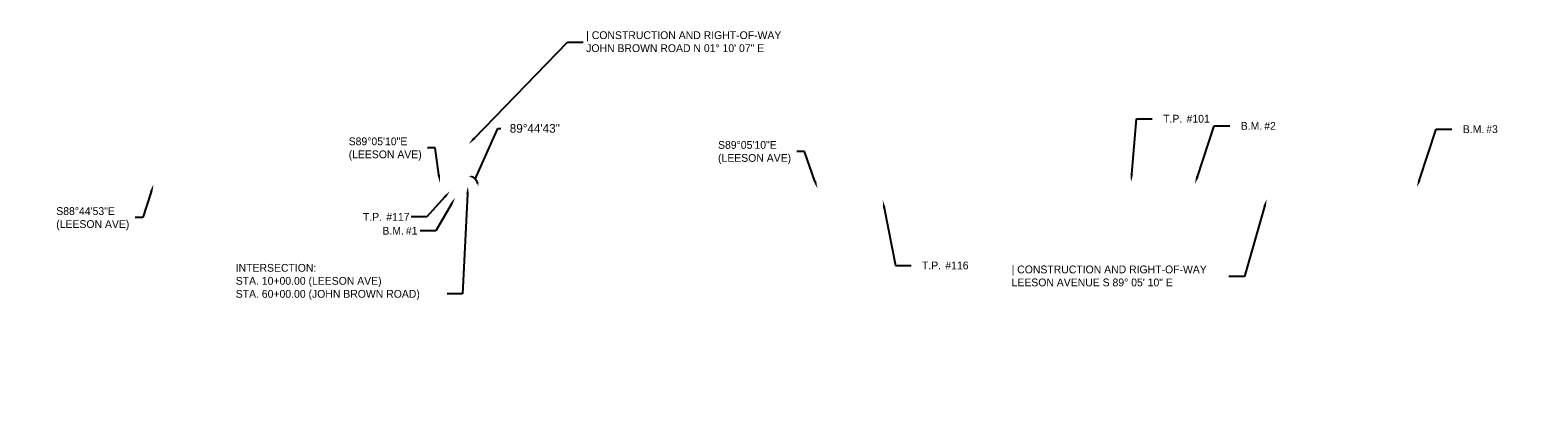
# Model space of a CAD drawing. Header units: feet. Extents: x 1382438 to 1412364, y 442341 to 444307.
# Tile 1 of 3: x 1384203 to 1386618, y 443665 to 444267. Entities that reach past the tile are written whole.
import ezdxf
from ezdxf import colors
from ezdxf.entities.mleader import LeaderData, LeaderLine
from ezdxf.math import Vec2, Vec3

# ---------------------------------------------------------------- set-up
doc = ezdxf.new("R2010")
doc.units = ezdxf.units.FT
doc.header["$MEASUREMENT"] = 0
doc.layers.add('SHEET_TXT', color=7, linetype='Continuous')
doc.styles.add('Slanted-Normal', font='font31.shx', dxfattribs={"height": 0.14})
doc.styles.get("Standard").update_dxf_attribs({"font": 'ARIAL_0.TTF'})
doc.dimstyles.get("Standard").update_dxf_attribs({"dimtxt": 0.18, "dimasz": 0.18, "dimexe": 0.18, "dimexo": 0.0625, "dimgap": 0.09, "dimtad": 0, "dimtih": 1, "dimtoh": 1, "dimdec": 4, "dimzin": 0, "dimdsep": 46, "dimtxsty": 'Standard', "dimcen": 0.09, "dimadec": 0, "dimazin": 0, "dimtfac": 1, "dimtdec": 4, "dimtofl": 0, "dimtmove": 0, "dimatfit": 3, "dimfxl": 1, "dimtolj": 1, "dimtzin": 0, "dimarcsym": 0})

# ---------------------------------------------------------------- blocks, each defined once
blk = doc.blocks.new('*D11')
at = {"layer": 'Defpoints', "color": 0, "transparency": 16777216}
for p in [(1387384.5, 444157.1), (1384903.9, 444016.6), (1387389.5, 443991), (1387381.1, 443977.1), (1387541, 443974.5)]:
    blk.add_point(p, dxfattribs=at)
at = {"layer": 'SHEET_TXT', "color": 0, "lineweight": -2, "transparency": 16777216}
for p, q in [((1387392.8, 443988.4), (1387417.7, 443920.2)), ((1387417.7, 443920.2), (1387422.7, 443920.2))]:
    blk.add_line(p, q, dxfattribs=at)
blk.add_arc((1387381.1, 443977.1), 16.2, 16.8368, 71.1861, dxfattribs=at)
at = {"layer": 'SHEET_TXT', "color": 0, "transparency": 16777216}
for points in [[(1387386.2, 443991.6), (1387386.5, 443993.3), (1387381.4, 443993.3)], [(1387397.5, 443981.9), (1387395.8, 443981.7), (1387397.3, 443976.8)]]:
    blk.add_solid(points, dxfattribs=at)
at = {"layer": 'SHEET_TXT', "color": 0, "transparency": 16777216, "insert": (1387467.9, 443920.2), "char_height": 14, "attachment_point": 5, "style": 'Slanted-Normal'}
blk.add_mtext('\\A1;89°51\'2"', dxfattribs=at)
blk = doc.blocks.new('*D19')
at = {"layer": 'Defpoints', "color": 0, "transparency": 16777216}
for p in [(1384906.5, 444146.2), (1382438.1, 444060), (1384903.9, 444016.6), (1384912.4, 444030.8), (1384984, 444015.3)]:
    blk.add_point(p, dxfattribs=at)
at = {"layer": 'SHEET_TXT', "color": 0, "lineweight": -2, "transparency": 16777216}
for p, q in [((1384915.7, 444028.1), (1384951.6, 444109.4)), ((1384951.6, 444109.4), (1384956.6, 444109.4))]:
    blk.add_line(p, q, dxfattribs=at)
blk.add_arc((1384903.9, 444016.7), 16.4, 16.4823, 71.3431, dxfattribs=at)
at = {"layer": 'SHEET_TXT', "color": 0, "transparency": 16777216}
for points in [[(1384909, 444031.5), (1384909.3, 444033.1), (1384904.2, 444033.2)], [(1384920.5, 444021.5), (1384918.8, 444021.3), (1384920.3, 444016.4)]]:
    blk.add_solid(points, dxfattribs=at)
at = {"layer": 'SHEET_TXT', "color": 0, "transparency": 16777216, "insert": (1385011, 444109.4), "char_height": 14, "attachment_point": 5, "style": 'Slanted-Normal'}
blk.add_mtext('\\A1;89%%D44\'43"', dxfattribs=at)

msp = doc.modelspace()

# ---------------------------------------------------------------- dimensions: what is measured, and where the dimension line sits
at = {"layer": 'SHEET_TXT'}
dim = msp.add_angular_dim_2l(base=(1387389.48751, 443990.98096), line1=((1384903.85617, 444016.60765), (1387540.978, 443974.544)), line2=((1387381.13864, 443977.09222), (1387384.47874, 444157.06078)), dimstyle='Standard', override={"dimscale": 0, "dimtxt": 0.125, "dimasz": 0.05, "dimexe": 0.125, "dimexo": 0.05, "dimgap": 0.05, "dimtxsty": 'Slanted-Normal', "dimaunit": 1, "dimadec": 3, "dimtmove": 1}, dxfattribs=at)
dim.commit()
dim.dimension.update_dxf_attribs({"geometry": '*D11', "text_midpoint": (1387467.89711, 443920.16086), "dimtype": 162})

# ---------------------------------------------------------------- leaders
ml = msp.add_multileader_mtext('Standard', dxfattribs=at)
ml.set_content('\\pxi-3,l4,t4;T.P.^I#101', color=256, style='Slanted-Normal')
ml.set_leader_properties()
ml.build(insert=Vec2(0, 0))
ml.multileader.update_dxf_attribs({"text_left_attachment_type": 2, "text_right_attachment_type": 2, "dogleg_length": 0.25, "arrow_head_size": 12.5, "scale": 100})
ctx = ml.context
ctx.base_point, ctx.scale, ctx.char_height, ctx.arrow_head_size, ctx.landing_gap_size, ctx.plane_origin = Vec3(1386000.11919, 444124.92457, 781.76), 100, 12.5, 12.5, 5, Vec3(1385966.147, 444023.447, 781.76)
ctx.left_attachment, ctx.right_attachment = 2, 2
notes = []
notes.append((ctx, [(1, (1, 1, 0), (1385975.11919, 444124.92457, 781.76), (1, 0), 25, [(0, [(1385966.147, 444023.447, 781.76)], 0, [])])]))
ctx.mtext.insert, ctx.mtext.flow_direction = Vec3(1386005.11919, 444131.17457, 781.76), 5
ml = msp.add_multileader_mtext('Standard', dxfattribs=at)
ml.set_content('\\pxi-3,l4,t4;B.M.^I#2', color=256, style='Slanted-Normal')
ml.set_leader_properties()
ml.build(insert=Vec2(0, 0))
ml.multileader.update_dxf_attribs({"text_left_attachment_type": 2, "text_right_attachment_type": 2, "dogleg_length": 0.25, "arrow_head_size": 12.5, "scale": 100})
ctx = ml.context
ctx.base_point, ctx.scale, ctx.char_height, ctx.arrow_head_size, ctx.landing_gap_size, ctx.plane_origin = Vec3(1386124.47502, 444113.45913, 781.6), 100, 12.5, 12.5, 5, Vec3(1386068.506, 444020.164, 781.6)
ctx.left_attachment, ctx.right_attachment = 2, 2
notes.append((ctx, [(1, (1, 1, 0), (1386099.47502, 444113.45913, 781.6), (1, 0), 25, [(0, [(1386068.506, 444020.164, 781.6)], 0, [])])]))
ctx.mtext.insert, ctx.mtext.flow_direction = Vec3(1386129.47502, 444119.70913, 781.6), 5
ml = msp.add_multileader_mtext('Standard', dxfattribs=at)
ml.set_content('\\pxi-3,l4,t4;B.M.^I#3', color=256, style='Slanted-Normal')
ml.set_leader_properties()
ml.build(insert=Vec2(0, 0))
ml.multileader.update_dxf_attribs({"text_left_attachment_type": 2, "text_right_attachment_type": 2, "dogleg_length": 0.25, "arrow_head_size": 12.5, "scale": 100})
ctx = ml.context
ctx.base_point, ctx.scale, ctx.char_height, ctx.arrow_head_size, ctx.landing_gap_size, ctx.plane_origin = Vec3(1386480.18002, 444108.20913, 1564.199), 100, 12.5, 12.5, 5, Vec3(1386424.211, 444014.914, 1564.199)
ctx.left_attachment, ctx.right_attachment = 2, 2
notes.append((ctx, [(1, (1, 1, 0), (1386455.18002, 444108.20913, 1564.199), (1, 0), 25, [(0, [(1386424.211, 444014.914, 1564.199)], 0, [])])]))
ctx.mtext.insert, ctx.mtext.flow_direction = Vec3(1386485.18002, 444114.45913, 1564.199), 5
ml = msp.add_multileader_mtext('Standard', dxfattribs=at)
ml.set_content('INTERSECTION:\\PSTA. 10+00.00 (LEESON AVE)\\PSTA. 60+00.00 (JOHN BROWN ROAD)', color=256, style='Slanted-Normal')
ml.set_leader_properties()
ml.build(insert=Vec2(0, 0))
ml.multileader.update_dxf_attribs({"text_right_attachment_type": 3, "dogleg_length": 0.25, "arrow_head_size": 12.5, "scale": 100})
ctx = ml.context
ctx.base_point, ctx.scale, ctx.char_height, ctx.arrow_head_size, ctx.landing_gap_size, ctx.plane_origin = Vec3(1384526.93367, 443886.03317), 100, 12.5, 12.5, 5, Vec3(1384903.86615, 444016.60749)
ctx.right_attachment = 3
notes.append((ctx, [(0, (1, 1, 0), (1384895.46542, 443844.3665), (-1, 0), 25, [(0, [(1384903.86615, 444016.60749)], 0, [])])]))
ctx.mtext.insert, ctx.mtext.flow_direction = Vec3(1384531.93367, 443892.28317), 5
ml = msp.add_multileader_mtext('Standard', dxfattribs=at)
ml.set_content('\\pxi-3,l4,t4;T.P.^I#117', color=256, style='Slanted-Normal')
ml.set_leader_properties()
ml.build(insert=Vec2(0, 0))
ml.multileader.update_dxf_attribs({"text_left_attachment_type": 2, "text_right_attachment_type": 2, "dogleg_length": 0.25, "arrow_head_size": 12.5, "scale": 100})
ctx = ml.context
ctx.base_point, ctx.scale, ctx.char_height, ctx.arrow_head_size, ctx.landing_gap_size, ctx.plane_origin = Vec3(1384718.18815, 443967.67385, 781.83), 100, 12.5, 12.5, 5, Vec3(1384875.018, 444008.644, 781.83)
ctx.left_attachment, ctx.right_attachment = 2, 2
notes.append((ctx, [(0, (1, 1, 0), (1384837.91037, 443967.67385, 781.83), (-1, 0), 25, [(0, [(1384875.018, 444008.644, 781.83)], 0, [])])]))
ctx.mtext.insert, ctx.mtext.flow_direction = Vec3(1384723.18815, 443973.92385, 781.83), 5
ml = msp.add_multileader_mtext('Standard', dxfattribs=at)
ml.set_content('\\pxi-3,l4,t4;B.M.^I#1', color=256, style='Slanted-Normal')
ml.set_leader_properties()
ml.build(insert=Vec2(0, 0))
ml.multileader.update_dxf_attribs({"text_left_attachment_type": 2, "text_right_attachment_type": 2, "dogleg_length": 0.25, "arrow_head_size": 12.5, "scale": 100})
ctx = ml.context
ctx.base_point, ctx.scale, ctx.char_height, ctx.arrow_head_size, ctx.landing_gap_size, ctx.plane_origin = Vec3(1384749.49338, 443945.40571, 781.6), 100, 12.5, 12.5, 5, Vec3(1384706.41803, 443848.31121, 781.6)
ctx.left_attachment, ctx.right_attachment = 2, 2
notes.append((ctx, [(0, (1, 1, 0), (1384852.54893, 443945.40571, 781.6), (-1, 0), 25, [(0, [(1384883.345, 443998.449, 781.6)], 0, [])])]))
ctx.mtext.insert, ctx.mtext.flow_direction = Vec3(1384754.49338, 443951.65571, 781.6), 5
ml = msp.add_multileader_mtext('Standard', dxfattribs=at)
ml.set_content('\\pxi-3,l4,t4;T.P.^I#116', color=256, style='Slanted-Normal')
ml.set_leader_properties()
ml.build(insert=Vec2(0, 0))
ml.multileader.update_dxf_attribs({"text_left_attachment_type": 2, "text_right_attachment_type": 2, "dogleg_length": 0.25, "arrow_head_size": 12.5, "scale": 100})
ctx = ml.context
ctx.base_point, ctx.scale, ctx.char_height, ctx.arrow_head_size, ctx.landing_gap_size, ctx.plane_origin = Vec3(1385613.74181, 443889.8487, 781.32), 100, 12.5, 12.5, 5, Vec3(1385568.483, 443994.219, 781.32)
ctx.left_attachment, ctx.right_attachment = 2, 2
notes.append((ctx, [(1, (1, 1, 0), (1385588.74181, 443889.8487, 781.32), (1, 0), 25, [(0, [(1385568.483, 443994.219, 781.32)], 0, [])])]))
ctx.mtext.insert, ctx.mtext.flow_direction = Vec3(1385618.74181, 443896.0987, 781.32), 5
ml = msp.add_multileader_mtext('Standard', dxfattribs=at)
ml.set_content('| CONSTRUCTION AND RIGHT-OF-WAY\\PLEESON AVENUE S 89%%D 05\' 10" E', color=256, style='Slanted-Normal')
ml.set_leader_properties()
ml.build(insert=Vec2(0, 0))
ml.multileader.update_dxf_attribs({"text_left_attachment_type": 2, "text_right_attachment_type": 2, "dogleg_length": 0.25, "arrow_head_size": 12.5, "scale": 100})
ctx = ml.context
ctx.base_point, ctx.scale, ctx.char_height, ctx.arrow_head_size, ctx.landing_gap_size, ctx.plane_origin = Vec3(1385769.81665, 443872.12004), 100, 12.5, 12.5, 5, Vec3(1386179.43417, 443954.07368)
ctx.left_attachment, ctx.right_attachment = 2, 2
notes.append((ctx, [(0, (1, 1, 0), (1386147.8722, 443872.12004), (-1, 0), 25, [(0, [(1386183.49366, 443996.19668)], 0, [])])]))
ctx.mtext.insert, ctx.mtext.flow_direction = Vec3(1385774.81665, 443889.72917), 5
for ctx, leaders in notes:
    for number, flags, end, landing, length, lines in leaders:
        leader = LeaderData()
        leader.index, (leader.has_last_leader_line, leader.has_dogleg_vector, leader.attachment_direction) = number, flags
        leader.last_leader_point, leader.dogleg_vector, leader.dogleg_length = Vec3(end), Vec3(landing), length
        for number, points, colour, breaks in lines:
            line = LeaderLine()
            line.index, line.vertices, line.color, line.breaks = number, Vec3.list(points), colors.encode_raw_color(colour), breaks
            leader.lines.append(line)
        ctx.leaders.append(leader)

# ---------------------------------------------------------------- next in the draw order: leaders
ml = msp.add_multileader_mtext('Standard', dxfattribs=at)
ml.set_content('| CONSTRUCTION AND RIGHT-OF-WAY\\PJOHN BROWN ROAD N 01%%D 10\' 07" E', color=256, style='Slanted-Normal')
ml.set_leader_properties()
ml.build(insert=Vec2(0, 0))
ml.multileader.update_dxf_attribs({"text_left_attachment_type": 2, "text_right_attachment_type": 2, "dogleg_length": 0.25, "arrow_head_size": 12.5, "scale": 100})
ctx = ml.context
ctx.base_point, ctx.scale, ctx.char_height, ctx.arrow_head_size, ctx.landing_gap_size, ctx.plane_origin = Vec3(1385088.33914, 444247.4242), 100, 12.5, 12.5, 5, Vec3(1384905.23986, 444084.44389)
ctx.left_attachment, ctx.right_attachment = 2, 2
notes = []
notes.append((ctx, [(1, (1, 1, 0), (1385063.33914, 444247.4242), (1, 0), 25, [(0, [(1384905.23986, 444084.44389)], 0, [])])]))
ctx.mtext.insert, ctx.mtext.flow_direction = Vec3(1385093.33914, 444265.03332), 5
ctx.mtext.has_bg_fill, ctx.mtext.bg_color, ctx.mtext.bg_scale_factor, ctx.mtext.bg_transparency, ctx.mtext.use_window_bg_color = 1, -1073741824, 1.5, 0, 1
for ctx, leaders in notes:
    for number, flags, end, landing, length, lines in leaders:
        leader = LeaderData()
        leader.index, (leader.has_last_leader_line, leader.has_dogleg_vector, leader.attachment_direction) = number, flags
        leader.last_leader_point, leader.dogleg_vector, leader.dogleg_length = Vec3(end), Vec3(landing), length
        for number, points, colour, breaks in lines:
            line = LeaderLine()
            line.index, line.vertices, line.color, line.breaks = number, Vec3.list(points), colors.encode_raw_color(colour), breaks
            leader.lines.append(line)
        ctx.leaders.append(leader)

# ---------------------------------------------------------------- next in the draw order: dimensions: what is measured, and where the dimension line sits
dim = msp.add_angular_dim_2l(base=(1384912.35667, 444030.81571), line1=((1382438.06444, 444060.03727), (1384983.98617, 444015.32953)), line2=((1384903.85617, 444016.60765), (1384906.49963, 444146.20421)), text='89%%D44\'43"', dimstyle='Standard', override={"dimscale": 0, "dimtxt": 0.125, "dimasz": 0.05, "dimexe": 0.125, "dimexo": 0.05, "dimgap": 0.05, "dimtxsty": 'Slanted-Normal', "dimaunit": 1, "dimadec": 3, "dimtmove": 1}, dxfattribs=at)
dim.commit()
dim.dimension.update_dxf_attribs({"geometry": '*D19', "text_midpoint": (1385010.99175, 444109.37393), "dimtype": 162})

# ---------------------------------------------------------------- next in the draw order: leaders
ml = msp.add_multileader_mtext('Standard', dxfattribs=at)
ml.set_content('S89%%D05\'10"E\\P(LEESON AVE)', color=256, style='Slanted-Normal')
ml.set_leader_properties()
ml.build(insert=Vec2(0, 0))
ml.multileader.update_dxf_attribs({"text_left_attachment_type": 2, "text_right_attachment_type": 2, "dogleg_length": 0.125, "arrow_head_size": 12.5, "scale": 100})
ctx = ml.context
ctx.base_point, ctx.scale, ctx.char_height, ctx.arrow_head_size, ctx.landing_gap_size, ctx.plane_origin = Vec3(1384707.87675, 444078.25637, 781.6), 100, 12.5, 12.5, 5, Vec3(1384693.12178, 443971.97867, 781.6)
ctx.left_attachment, ctx.right_attachment = 2, 2
notes = []
notes.append((ctx, [(0, (1, 1, 0), (1384851.60691, 444078.25637, 781.6), (-1, 0), 12.5, [(0, [(1384858.95959, 444022.64298, 781.6)], 0, [])])]))
ctx.mtext.insert, ctx.mtext.width, ctx.mtext.flow_direction = Vec3(1384712.87675, 444094.92303, 781.6), 144.6640014, 5
ml = msp.add_multileader_mtext('Standard', dxfattribs=at)
ml.set_content('S89%%D05\'10"E \\P(LEESON AVE)', color=256, style='Slanted-Normal')
ml.set_leader_properties()
ml.build(insert=Vec2(0, 0))
ml.multileader.update_dxf_attribs({"text_left_attachment_type": 2, "text_right_attachment_type": 2, "dogleg_length": 0.125, "arrow_head_size": 12.5, "scale": 100})
ctx = ml.context
ctx.base_point, ctx.scale, ctx.char_height, ctx.arrow_head_size, ctx.landing_gap_size, ctx.plane_origin = Vec3(1385299.59365, 444072.55799, 781.6), 100, 12.5, 12.5, 5, Vec3(1385285.051, 443965.13012, 781.6)
ctx.left_attachment, ctx.right_attachment = 2, 2
notes.append((ctx, [(0, (1, 1, 0), (1385443.3238, 444072.55799, 781.6), (-1, 0), 12.5, [(0, [(1385463.84689, 444013.00062, 781.6)], 0, [])])]))
ctx.mtext.insert, ctx.mtext.width, ctx.mtext.flow_direction = Vec3(1385304.59365, 444089.22466, 781.6), 240.0741223, 5
ml = msp.add_multileader_mtext('Standard', dxfattribs=at)
ml.set_content('S88%%D44\'53"E\\P(LEESON AVE)', color=256, style='Slanted-Normal')
ml.set_leader_properties()
ml.build(insert=Vec2(0, 0))
ml.multileader.update_dxf_attribs({"text_left_attachment_type": 2, "text_right_attachment_type": 2, "dogleg_length": 0.125, "arrow_head_size": 12.5, "scale": 100})
ctx = ml.context
ctx.base_point, ctx.scale, ctx.char_height, ctx.arrow_head_size, ctx.landing_gap_size, ctx.plane_origin = Vec3(1384239.41925, 443966.54633, 781.6), 100, 12.5, 12.5, 5, Vec3(1384223.34199, 443869.45183, 781.6)
ctx.left_attachment, ctx.right_attachment = 2, 2
notes.append((ctx, [(0, (1, 1, 0), (1384383.14941, 443966.54633, 781.6), (-1, 0), 12.5, [(0, [(1384400.26896, 444019.58962, 781.6)], 0, [])])]))
ctx.mtext.insert, ctx.mtext.width, ctx.mtext.flow_direction = Vec3(1384244.41925, 443983.213, 781.6), 147.3975846, 5
for ctx, leaders in notes:
    for number, flags, end, landing, length, lines in leaders:
        leader = LeaderData()
        leader.index, (leader.has_last_leader_line, leader.has_dogleg_vector, leader.attachment_direction) = number, flags
        leader.last_leader_point, leader.dogleg_vector, leader.dogleg_length = Vec3(end), Vec3(landing), length
        for number, points, colour, breaks in lines:
            line = LeaderLine()
            line.index, line.vertices, line.color, line.breaks = number, Vec3.list(points), colors.encode_raw_color(colour), breaks
            leader.lines.append(line)
        ctx.leaders.append(leader)

doc.saveas('drawing.dxf')
